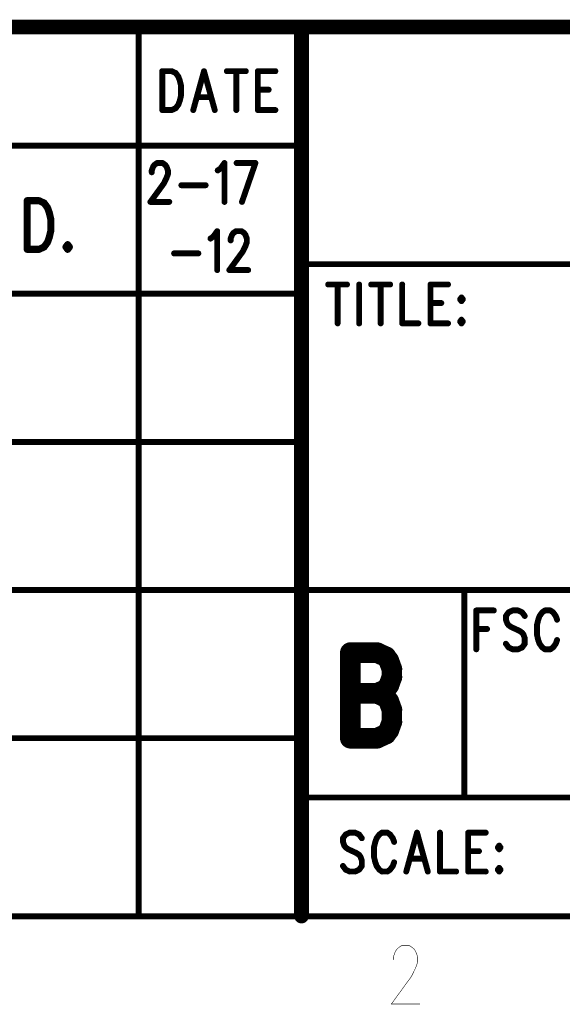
# Model space of a CAD drawing. Extents: x 2 to 38, y 2.4 to 29.6.
# Tile 75 of 93: x 26.2 to 29.3, y 2.6 to 8.3. Entities that reach past the tile are written whole.
import ezdxf

# ---------------------------------------------------------------- set-up
doc = ezdxf.new("R2010")
doc.units = 0
doc.layers.get('0').update_dxf_attribs({"linetype": 'CONTINUOUS'})
doc.layers.add('adt001026', color=1, linetype='CONTINUOUS')

# ---------------------------------------------------------------- blocks, each defined once
blk = doc.blocks.new('D247')
at = {"const_width": 0.0017}
blk.add_lwpolyline([(-0.00085, 0, 1), (0.00085, 0, 1)], format="xyb", close=True, dxfattribs=at)
blk = doc.blocks.new('D250')
at = {"const_width": 0.0428}
blk.add_lwpolyline([(-0.0214, 0, 1), (0.0214, 0, 1)], format="xyb", close=True, dxfattribs=at)
blk = doc.blocks.new('D251')
at = {"const_width": 0.0171}
blk.add_lwpolyline([(-0.00855, 0, 1), (0.00855, 0, 1)], format="xyb", close=True, dxfattribs=at)
blk = doc.blocks.new('D252')
at = {"const_width": 0.0599}
blk.add_lwpolyline([(-0.02995, 0, 1), (0.02995, 0, 1)], format="xyb", close=True, dxfattribs=at)
blk = doc.blocks.new('D253')
at = {"const_width": 0.02055}
blk.add_lwpolyline([(-0.010275, 0, 1), (0.010275, 0, 1)], format="xyb", close=True, dxfattribs=at)

msp = doc.modelspace()

# ---------------------------------------------------------------- linework, layer by layer
at = {"layer": 'adt001026', "color": 1}
for points, const_width in [([(14.7955, 8.2073), (37.3983, 8.2073)], 0.085), ([(26.8675, 8.2073), (26.8675, 3.0704)], 0.034), ([(27.8092, 8.2073), (27.8092, 3.0704)], 0.085), ([(27.0044, 7.9526), (27.0044, 7.7278)], 0.034), ([(27.0044, 7.9526), (27.0589, 7.9526)], 0.034), ([(27.0589, 7.9526), (27.0823, 7.9419)], 0.034), ([(27.2457, 7.9526), (27.1835, 7.7278)], 0.034), ([(27.2457, 7.9526), (27.308, 7.7278)], 0.034), ([(27.378, 7.9526), (27.487, 7.9526)], 0.034), ([(27.4325, 7.9526), (27.4325, 7.7278)], 0.034), ([(27.5571, 7.9526), (27.5571, 7.7278)], 0.034), ([(27.5571, 7.9526), (27.6582, 7.9526)], 0.034), ([(27.0823, 7.9419), (27.0978, 7.9205)], 0.034), ([(27.0978, 7.9205), (27.1056, 7.8991)], 0.034), ([(27.1056, 7.8991), (27.1134, 7.867)], 0.034), ([(27.1134, 7.867), (27.1134, 7.8134)], 0.034), ([(27.5571, 7.8456), (27.6193, 7.8456)], 0.034), ([(27.1056, 7.7813), (27.0978, 7.7599)], 0.034), ([(27.1134, 7.8134), (27.1056, 7.7813)], 0.034), ([(27.2068, 7.8027), (27.2846, 7.8027)], 0.034), ([(27.0589, 7.7278), (27.0044, 7.7278)], 0.034), ([(27.0823, 7.7385), (27.0589, 7.7278)], 0.034), ([(27.0978, 7.7599), (27.0823, 7.7385)], 0.034), ([(27.5571, 7.7278), (27.6582, 7.7278)], 0.034), ([(23.5284, 7.5224), (27.8092, 7.5224)], 0.034), ([(26.9437, 7.379), (26.9515, 7.4004)], 0.034), ([(26.9515, 7.4004), (26.9593, 7.4111)], 0.034), ([(26.9593, 7.4111), (26.9749, 7.4218)], 0.034), ([(26.9749, 7.4218), (27.006, 7.4218)], 0.034), ([(27.006, 7.4218), (27.0216, 7.4111)], 0.034), ([(27.0216, 7.4111), (27.0293, 7.4004)], 0.034), ([(27.0293, 7.4004), (27.0371, 7.379)], 0.034), ([(27.3251, 7.379), (27.3407, 7.3897)], 0.034), ([(27.3407, 7.3897), (27.364, 7.4218)], 0.034), ([(27.364, 7.4218), (27.364, 7.1971)], 0.034), ([(27.4341, 7.4218), (27.543, 7.4218)], 0.034), ([(27.543, 7.4218), (27.4652, 7.1971)], 0.034), ([(26.9437, 7.3683), (26.9437, 7.379)], 0.034), ([(27.0293, 7.3362), (27.0138, 7.3041)], 0.034), ([(27.0371, 7.3576), (27.0293, 7.3362)], 0.034), ([(27.0371, 7.379), (27.0371, 7.3576)], 0.034), ([(27.0138, 7.3041), (26.9359, 7.1971)], 0.034), ([(27.115, 7.2934), (27.2551, 7.2934)], 0.034), ([(26.2242, 7.2041), (26.2242, 6.9231)], 0.041), ([(26.2242, 7.2041), (26.2923, 7.2041)], 0.041), ([(26.2923, 7.2041), (26.3215, 7.1907)], 0.041), ([(26.3215, 7.1907), (26.341, 7.1639)], 0.041), ([(26.341, 7.1639), (26.3507, 7.1372)], 0.041), ([(26.9359, 7.1971), (27.0449, 7.1971)], 0.034), ([(26.3507, 7.1372), (26.3604, 7.097)], 0.041), ([(26.3604, 7.097), (26.3604, 7.0301)], 0.041), ([(26.3507, 6.99), (26.341, 6.9633)], 0.041), ([(26.3604, 7.0301), (26.3507, 6.99)], 0.041), ([(27.2831, 6.9852), (27.2987, 6.9959)], 0.034), ([(27.2987, 6.9959), (27.322, 7.028)], 0.034), ([(27.322, 7.028), (27.322, 6.8033)], 0.034), ([(27.3998, 6.9852), (27.4076, 7.0066)], 0.034), ([(27.3998, 6.9745), (27.3998, 6.9852)], 0.034), ([(27.4076, 7.0066), (27.4154, 7.0173)], 0.034), ([(27.4154, 7.0173), (27.431, 7.028)], 0.034), ([(27.431, 7.028), (27.4621, 7.028)], 0.034), ([(27.4621, 7.028), (27.4777, 7.0173)], 0.034), ([(27.4777, 7.0173), (27.4854, 7.0066)], 0.034), ([(27.4854, 7.0066), (27.4932, 6.9852)], 0.034), ([(27.4932, 6.9852), (27.4932, 6.9638)], 0.034), ([(26.2923, 6.9231), (26.2242, 6.9231)], 0.041), ([(26.3215, 6.9365), (26.2923, 6.9231)], 0.041), ([(26.341, 6.9633), (26.3215, 6.9365)], 0.041), ([(26.4577, 6.9499), (26.448, 6.9365)], 0.041), ([(26.448, 6.9365), (26.4577, 6.9231)], 0.041), ([(26.4675, 6.9365), (26.4577, 6.9499)], 0.041), ([(26.4577, 6.9231), (26.4675, 6.9365)], 0.041), ([(27.4854, 6.9424), (27.4699, 6.9103)], 0.034), ([(27.4932, 6.9638), (27.4854, 6.9424)], 0.034), ([(27.0729, 6.8996), (27.213, 6.8996)], 0.034), ([(27.4699, 6.9103), (27.3921, 6.8033)], 0.034), ([(27.8092, 6.8375), (37.3983, 6.8375)], 0.034), ([(27.3921, 6.8033), (27.501, 6.8033)], 0.034), ([(27.9633, 6.7198), (28.0723, 6.7198)], 0.034), ([(28.0178, 6.7198), (28.0178, 6.495)], 0.034), ([(28.1424, 6.7198), (28.1424, 6.495)], 0.034), ([(28.2124, 6.7198), (28.3214, 6.7198)], 0.034), ([(28.2669, 6.7198), (28.2669, 6.495)], 0.034), ([(28.3914, 6.7198), (28.3914, 6.495)], 0.034), ([(28.5549, 6.7198), (28.5549, 6.495)], 0.034), ([(28.5549, 6.7198), (28.6561, 6.7198)], 0.034), ([(23.5284, 6.6663), (27.8092, 6.6663)], 0.034), ([(28.7339, 6.6449), (28.7261, 6.6342)], 0.034), ([(28.7417, 6.6342), (28.7339, 6.6449)], 0.034), ([(28.5549, 6.6128), (28.6171, 6.6128)], 0.034), ([(28.7261, 6.6342), (28.7339, 6.6235)], 0.034), ([(28.7339, 6.6235), (28.7417, 6.6342)], 0.034), ([(28.3914, 6.495), (28.4848, 6.495)], 0.034), ([(28.5549, 6.495), (28.6561, 6.495)], 0.034), ([(28.7339, 6.5164), (28.7261, 6.5057)], 0.034), ([(28.7261, 6.5057), (28.7339, 6.495)], 0.034), ([(28.7417, 6.5057), (28.7339, 6.5164)], 0.034), ([(28.7339, 6.495), (28.7417, 6.5057)], 0.034), ([(23.5284, 5.8101), (27.8092, 5.8101)], 0.034), ([(23.5284, 4.9539), (27.8092, 4.9539)], 0.034), ([(27.8092, 4.9539), (37.3983, 4.9539)], 0.034), ([(28.751, 4.9539), (28.751, 3.7553)], 0.034), ([(28.8195, 4.8362), (28.8195, 4.6115)], 0.034), ([(28.8195, 4.8362), (28.9207, 4.8362)], 0.034), ([(29.0063, 4.8255), (28.9907, 4.8041)], 0.034), ([(29.0297, 4.8362), (29.0063, 4.8255)], 0.034), ([(29.0608, 4.8362), (29.0297, 4.8362)], 0.034), ([(29.0841, 4.8255), (29.0608, 4.8362)], 0.034), ([(29.0997, 4.8041), (29.0841, 4.8255)], 0.034), ([(29.2009, 4.8255), (29.1853, 4.8041)], 0.034), ([(29.2165, 4.8362), (29.2009, 4.8255)], 0.034), ([(29.2476, 4.8362), (29.2165, 4.8362)], 0.034), ([(29.2632, 4.8255), (29.2476, 4.8362)], 0.034), ([(29.2787, 4.8041), (29.2632, 4.8255)], 0.034), ([(28.9907, 4.8041), (28.9907, 4.7827)], 0.034), ([(28.9907, 4.7827), (28.9985, 4.7613)], 0.034), ([(29.1775, 4.7827), (29.1698, 4.7506)], 0.034), ([(29.1853, 4.8041), (29.1775, 4.7827)], 0.034), ([(29.2865, 4.7827), (29.2787, 4.8041)], 0.034), ([(28.8195, 4.7292), (28.8818, 4.7292)], 0.034), ([(28.9985, 4.7613), (29.0063, 4.7506)], 0.034), ([(29.0063, 4.7506), (29.0219, 4.7399)], 0.034), ([(29.0219, 4.7399), (29.0686, 4.7185)], 0.034), ([(29.0686, 4.7185), (29.0841, 4.7078)], 0.034), ([(29.0841, 4.7078), (29.0919, 4.6971)], 0.034), ([(29.1698, 4.7506), (29.1698, 4.6971)], 0.034), ([(29.0919, 4.6971), (29.0997, 4.6757)], 0.034), ([(29.0997, 4.6757), (29.0997, 4.6436)], 0.034), ([(29.1698, 4.6971), (29.1775, 4.665)], 0.034), ([(29.1775, 4.665), (29.1853, 4.6436)], 0.034), ([(29.2787, 4.6436), (29.2865, 4.665)], 0.034), ([(28.0918, 4.5922), (28.0918, 4.0978)], 0.119), ([(28.0918, 4.5922), (28.2459, 4.5922)], 0.119), ([(28.2459, 4.5922), (28.2972, 4.5687)], 0.119), ([(28.2972, 4.5687), (28.3144, 4.5451)], 0.119), ([(29.0063, 4.6222), (28.9907, 4.6436)], 0.034), ([(29.0297, 4.6115), (29.0063, 4.6222)], 0.034), ([(29.0608, 4.6115), (29.0297, 4.6115)], 0.034), ([(29.0841, 4.6222), (29.0608, 4.6115)], 0.034), ([(29.0997, 4.6436), (29.0841, 4.6222)], 0.034), ([(29.1853, 4.6436), (29.2009, 4.6222)], 0.034), ([(29.2009, 4.6222), (29.2165, 4.6115)], 0.034), ([(29.2165, 4.6115), (29.2476, 4.6115)], 0.034), ([(29.2476, 4.6115), (29.2632, 4.6222)], 0.034), ([(29.2632, 4.6222), (29.2787, 4.6436)], 0.034), ([(28.3144, 4.5451), (28.3315, 4.498)], 0.119), ([(28.3315, 4.498), (28.3315, 4.451)], 0.119), ([(28.3315, 4.451), (28.3144, 4.4039)], 0.119), ([(28.2972, 4.3803), (28.2459, 4.3568)], 0.119), ([(28.3144, 4.4039), (28.2972, 4.3803)], 0.119), ([(28.0918, 4.3568), (28.2459, 4.3568)], 0.119), ([(28.2459, 4.3568), (28.2972, 4.3332)], 0.119), ([(28.2972, 4.3332), (28.3144, 4.3097)], 0.119), ([(28.3144, 4.3097), (28.3315, 4.2626)], 0.119), ([(28.3315, 4.2626), (28.3315, 4.192)], 0.119), ([(28.3315, 4.192), (28.3144, 4.1449)], 0.119), ([(28.2459, 4.0978), (28.0918, 4.0978)], 0.119), ([(28.2972, 4.1213), (28.2459, 4.0978)], 0.119), ([(28.3144, 4.1449), (28.2972, 4.1213)], 0.119), ([(23.5284, 4.0978), (27.8092, 4.0978)], 0.034), ([(27.8092, 3.7553), (37.3983, 3.7553)], 0.034), ([(28.0645, 3.5413), (28.049, 3.5199)], 0.034), ([(28.049, 3.5199), (28.049, 3.4985)], 0.034), ([(28.0879, 3.552), (28.0645, 3.5413)], 0.034), ([(28.119, 3.552), (28.0879, 3.552)], 0.034), ([(28.1424, 3.5413), (28.119, 3.552)], 0.034), ([(28.1579, 3.5199), (28.1424, 3.5413)], 0.034), ([(28.2435, 3.5199), (28.2358, 3.4985)], 0.034), ([(28.2591, 3.5413), (28.2435, 3.5199)], 0.034), ([(28.2747, 3.552), (28.2591, 3.5413)], 0.034), ([(28.3058, 3.552), (28.2747, 3.552)], 0.034), ([(28.3214, 3.5413), (28.3058, 3.552)], 0.034), ([(28.3369, 3.5199), (28.3214, 3.5413)], 0.034), ([(28.3447, 3.4985), (28.3369, 3.5199)], 0.034), ([(28.477, 3.552), (28.4148, 3.3272)], 0.034), ([(28.477, 3.552), (28.5393, 3.3272)], 0.034), ([(28.6094, 3.552), (28.6094, 3.3272)], 0.034), ([(28.7728, 3.552), (28.7728, 3.3272)], 0.034), ([(28.7728, 3.552), (28.874, 3.552)], 0.034), ([(28.049, 3.4985), (28.0567, 3.4771)], 0.034), ([(28.0567, 3.4771), (28.0645, 3.4664)], 0.034), ([(28.0645, 3.4664), (28.0801, 3.4557)], 0.034), ([(28.0801, 3.4557), (28.1268, 3.4343)], 0.034), ([(28.2358, 3.4985), (28.228, 3.4664)], 0.034), ([(28.228, 3.4664), (28.228, 3.4129)], 0.034), ([(28.9518, 3.4771), (28.944, 3.4664)], 0.034), ([(28.944, 3.4664), (28.9518, 3.4557)], 0.034), ([(28.9596, 3.4664), (28.9518, 3.4771)], 0.034), ([(28.9518, 3.4557), (28.9596, 3.4664)], 0.034), ([(28.1268, 3.4343), (28.1424, 3.4236)], 0.034), ([(28.1424, 3.4236), (28.1501, 3.4129)], 0.034), ([(28.1501, 3.4129), (28.1579, 3.3914)], 0.034), ([(28.228, 3.4129), (28.2358, 3.3807)], 0.034), ([(28.4381, 3.4022), (28.516, 3.4022)], 0.034), ([(28.7728, 3.445), (28.8351, 3.445)], 0.034), ([(28.0645, 3.3379), (28.049, 3.3593)], 0.034), ([(28.1579, 3.3593), (28.1424, 3.3379)], 0.034), ([(28.1579, 3.3914), (28.1579, 3.3593)], 0.034), ([(28.2358, 3.3807), (28.2435, 3.3593)], 0.034), ([(28.2435, 3.3593), (28.2591, 3.3379)], 0.034), ([(28.3214, 3.3379), (28.3369, 3.3593)], 0.034), ([(28.3369, 3.3593), (28.3447, 3.3807)], 0.034), ([(28.9518, 3.3486), (28.944, 3.3379)], 0.034), ([(28.9596, 3.3379), (28.9518, 3.3486)], 0.034), ([(28.0879, 3.3272), (28.0645, 3.3379)], 0.034), ([(28.119, 3.3272), (28.0879, 3.3272)], 0.034), ([(28.1424, 3.3379), (28.119, 3.3272)], 0.034), ([(28.2591, 3.3379), (28.2747, 3.3272)], 0.034), ([(28.2747, 3.3272), (28.3058, 3.3272)], 0.034), ([(28.3058, 3.3272), (28.3214, 3.3379)], 0.034), ([(28.6094, 3.3272), (28.7028, 3.3272)], 0.034), ([(28.7728, 3.3272), (28.874, 3.3272)], 0.034), ([(28.944, 3.3379), (28.9518, 3.3272)], 0.034), ([(28.9518, 3.3272), (28.9596, 3.3379)], 0.034), ([(2.637, 3.0685), (37.3949, 3.0685)], 0.034), ([(28.3404, 2.8346), (28.3521, 2.8667)], 0.003), ([(28.3521, 2.8667), (28.3637, 2.8828)], 0.003), ([(28.3637, 2.8828), (28.3871, 2.8988)], 0.003), ([(28.3871, 2.8988), (28.4338, 2.8988)], 0.003), ([(28.4338, 2.8988), (28.4571, 2.8828)], 0.003), ([(28.4571, 2.8828), (28.4688, 2.8667)], 0.003), ([(28.4688, 2.8667), (28.4805, 2.8346)], 0.003), ([(28.3404, 2.8185), (28.3404, 2.8346)], 0.003), ([(28.4805, 2.8025), (28.4688, 2.7704)], 0.003), ([(28.4805, 2.8346), (28.4805, 2.8025)], 0.003), ([(28.4688, 2.7704), (28.4455, 2.7222)], 0.003), ([(28.4455, 2.7222), (28.3287, 2.5617)], 0.003), ([(28.3287, 2.5617), (28.4922, 2.5617)], 0.003)]:
    msp.add_lwpolyline(points, dxfattribs=dict(at, const_width=const_width))

# ---------------------------------------------------------------- block references
at = {"layer": 'adt001026'}
for name, p in [('D251', (26.8675, 8.2073)), ('D250', (27.8092, 8.2073)), ('D251', (27.0044, 7.9526)), ('D251', (27.0044, 7.9526)), ('D251', (27.0589, 7.9526)), ('D251', (27.2457, 7.9526)), ('D251', (27.2457, 7.9526)), ('D251', (27.378, 7.9526)), ('D251', (27.4325, 7.9526)), ('D251', (27.487, 7.9526)), ('D251', (27.5571, 7.9526)), ('D251', (27.5571, 7.9526)), ('D251', (27.6582, 7.9526)), ('D251', (27.0823, 7.9419)), ('D251', (27.0978, 7.9205)), ('D251', (27.1056, 7.8991)), ('D251', (27.1134, 7.867)), ('D251', (27.5571, 7.8456)), ('D251', (27.6193, 7.8456)), ('D251', (27.1056, 7.7813)), ('D251', (27.1134, 7.8134)), ('D251', (27.2068, 7.8027)), ('D251', (27.2846, 7.8027)), ('D251', (27.0044, 7.7278)), ('D251', (27.0044, 7.7278)), ('D251', (27.0589, 7.7278)), ('D251', (27.0823, 7.7385)), ('D251', (27.0978, 7.7599)), ('D251', (27.1835, 7.7278)), ('D251', (27.308, 7.7278)), ('D251', (27.4325, 7.7278)), ('D251', (27.5571, 7.7278)), ('D251', (27.5571, 7.7278)), ('D251', (27.6582, 7.7278)), ('D251', (27.8092, 7.5224)), ('D251', (26.9515, 7.4004)), ('D251', (26.9593, 7.4111)), ('D251', (26.9749, 7.4218)), ('D251', (27.006, 7.4218)), ('D251', (27.0216, 7.4111)), ('D251', (27.0293, 7.4004)), ('D251', (27.3407, 7.3897)), ('D251', (27.364, 7.4218)), ('D251', (27.4341, 7.4218)), ('D251', (27.543, 7.4218)), ('D251', (27.543, 7.4218)), ('D251', (26.9437, 7.379)), ('D251', (26.9437, 7.3683)), ('D251', (27.0293, 7.3362)), ('D251', (27.0371, 7.379)), ('D251', (27.0371, 7.3576)), ('D251', (27.3251, 7.379)), ('D251', (27.0138, 7.3041)), ('D251', (27.115, 7.2934)), ('D251', (27.2551, 7.2934)), ('D253', (26.2242, 7.2041)), ('D253', (26.2242, 7.2041)), ('D253', (26.2923, 7.2041)), ('D253', (26.3215, 7.1907)), ('D253', (26.341, 7.1639)), ('D251', (26.9359, 7.1971)), ('D251', (27.0449, 7.1971)), ('D251', (27.364, 7.1971)), ('D251', (27.4652, 7.1971)), ('D253', (26.3507, 7.1372)), ('D253', (26.3604, 7.097)), ('D253', (26.3507, 6.99)), ('D253', (26.3604, 7.0301)), ('D251', (27.2831, 6.9852)), ('D251', (27.2987, 6.9959)), ('D251', (27.322, 7.028)), ('D251', (27.3998, 6.9852)), ('D251', (27.4076, 7.0066)), ('D251', (27.4154, 7.0173)), ('D251', (27.431, 7.028)), ('D251', (27.4621, 7.028)), ('D251', (27.4777, 7.0173)), ('D251', (27.4854, 7.0066)), ('D251', (27.4932, 6.9852)), ('D253', (26.2242, 6.9231)), ('D253', (26.2242, 6.9231)), ('D253', (26.2923, 6.9231)), ('D253', (26.3215, 6.9365)), ('D253', (26.341, 6.9633)), ('D253', (26.448, 6.9365)), ('D253', (26.4577, 6.9499)), ('D253', (26.4577, 6.9499)), ('D253', (26.4577, 6.9231)), ('D253', (26.4675, 6.9365)), ('D251', (27.3998, 6.9745)), ('D251', (27.4854, 6.9424)), ('D251', (27.4932, 6.9638)), ('D251', (27.0729, 6.8996)), ('D251', (27.213, 6.8996)), ('D251', (27.4699, 6.9103)), ('D251', (27.8092, 6.8375)), ('D251', (27.322, 6.8033)), ('D251', (27.3921, 6.8033)), ('D251', (27.501, 6.8033)), ('D251', (27.9633, 6.7198)), ('D251', (28.0178, 6.7198)), ('D251', (28.0723, 6.7198)), ('D251', (28.1424, 6.7198)), ('D251', (28.2124, 6.7198)), ('D251', (28.2669, 6.7198)), ('D251', (28.3214, 6.7198)), ('D251', (28.3914, 6.7198)), ('D251', (28.5549, 6.7198)), ('D251', (28.5549, 6.7198)), ('D251', (28.6561, 6.7198)), ('D251', (27.8092, 6.6663)), ('D251', (28.7339, 6.6449)), ('D251', (28.7339, 6.6449)), ('D251', (28.5549, 6.6128)), ('D251', (28.6171, 6.6128)), ('D251', (28.7261, 6.6342)), ('D251', (28.7339, 6.6235)), ('D251', (28.7417, 6.6342)), ('D251', (28.0178, 6.495)), ('D251', (28.1424, 6.495)), ('D251', (28.2669, 6.495)), ('D251', (28.3914, 6.495)), ('D251', (28.4848, 6.495)), ('D251', (28.5549, 6.495)), ('D251', (28.5549, 6.495)), ('D251', (28.6561, 6.495)), ('D251', (28.7261, 6.5057)), ('D251', (28.7339, 6.5164)), ('D251', (28.7339, 6.5164)), ('D251', (28.7339, 6.495)), ('D251', (28.7417, 6.5057)), ('D251', (27.8092, 5.8101)), ('D251', (27.8092, 4.9539)), ('D251', (27.8092, 4.9539)), ('D251', (28.751, 4.9539)), ('D251', (28.8195, 4.8362)), ('D251', (28.8195, 4.8362)), ('D251', (28.9207, 4.8362)), ('D251', (29.0063, 4.8255)), ('D251', (29.0297, 4.8362)), ('D251', (29.0608, 4.8362)), ('D251', (29.0841, 4.8255)), ('D251', (29.2009, 4.8255)), ('D251', (29.2165, 4.8362)), ('D251', (29.2476, 4.8362)), ('D251', (29.2632, 4.8255)), ('D251', (28.9907, 4.8041)), ('D251', (28.9907, 4.7827)), ('D251', (29.0997, 4.8041)), ('D251', (29.1775, 4.7827)), ('D251', (29.1853, 4.8041)), ('D251', (29.2787, 4.8041)), ('D251', (29.2865, 4.7827)), ('D251', (28.8195, 4.7292)), ('D251', (28.8818, 4.7292)), ('D251', (28.9985, 4.7613)), ('D251', (29.0063, 4.7506)), ('D251', (29.0219, 4.7399)), ('D251', (29.0686, 4.7185)), ('D251', (29.0841, 4.7078)), ('D251', (29.1698, 4.7506)), ('D251', (29.0919, 4.6971)), ('D251', (29.0997, 4.6757)), ('D251', (29.1698, 4.6971)), ('D251', (29.1775, 4.665)), ('D251', (29.2865, 4.665)), ('D252', (28.0918, 4.5922)), ('D252', (28.0918, 4.5922)), ('D252', (28.2459, 4.5922)), ('D252', (28.2972, 4.5687)), ('D251', (28.8195, 4.6115)), ('D251', (28.9907, 4.6436)), ('D251', (29.0063, 4.6222)), ('D251', (29.0297, 4.6115)), ('D251', (29.0608, 4.6115)), ('D251', (29.0841, 4.6222)), ('D251', (29.0997, 4.6436)), ('D251', (29.1853, 4.6436)), ('D251', (29.2009, 4.6222)), ('D251', (29.2165, 4.6115)), ('D251', (29.2476, 4.6115)), ('D251', (29.2632, 4.6222)), ('D251', (29.2787, 4.6436)), ('D252', (28.3144, 4.5451)), ('D252', (28.3315, 4.498)), ('D252', (28.3315, 4.451)), ('D252', (28.2972, 4.3803)), ('D252', (28.3144, 4.4039)), ('D252', (28.0918, 4.3568)), ('D252', (28.2459, 4.3568)), ('D252', (28.2459, 4.3568)), ('D252', (28.2972, 4.3332)), ('D252', (28.3144, 4.3097)), ('D252', (28.3315, 4.2626)), ('D252', (28.3315, 4.192)), ('D252', (28.0918, 4.0978)), ('D252', (28.0918, 4.0978)), ('D252', (28.2459, 4.0978)), ('D252', (28.2972, 4.1213)), ('D252', (28.3144, 4.1449)), ('D251', (27.8092, 4.0978)), ('D251', (27.8092, 3.7553)), ('D251', (28.751, 3.7553)), ('D251', (28.049, 3.5199)), ('D251', (28.0645, 3.5413)), ('D251', (28.0879, 3.552)), ('D251', (28.119, 3.552)), ('D251', (28.1424, 3.5413)), ('D251', (28.1579, 3.5199)), ('D251', (28.2435, 3.5199)), ('D251', (28.2591, 3.5413)), ('D251', (28.2747, 3.552)), ('D251', (28.3058, 3.552)), ('D251', (28.3214, 3.5413)), ('D251', (28.3369, 3.5199)), ('D251', (28.477, 3.552)), ('D251', (28.477, 3.552)), ('D251', (28.6094, 3.552)), ('D251', (28.7728, 3.552)), ('D251', (28.7728, 3.552)), ('D251', (28.874, 3.552)), ('D251', (28.049, 3.4985)), ('D251', (28.0567, 3.4771)), ('D251', (28.0645, 3.4664)), ('D251', (28.0801, 3.4557)), ('D251', (28.228, 3.4664)), ('D251', (28.2358, 3.4985)), ('D251', (28.3447, 3.4985)), ('D251', (28.944, 3.4664)), ('D251', (28.9518, 3.4771)), ('D251', (28.9518, 3.4771)), ('D251', (28.9518, 3.4557)), ('D251', (28.9596, 3.4664)), ('D251', (28.1268, 3.4343)), ('D251', (28.1424, 3.4236)), ('D251', (28.1501, 3.4129)), ('D251', (28.228, 3.4129)), ('D251', (28.4381, 3.4022)), ('D251', (28.516, 3.4022)), ('D251', (28.7728, 3.445)), ('D251', (28.8351, 3.445)), ('D251', (28.049, 3.3593)), ('D251', (28.1579, 3.3914)), ('D251', (28.1579, 3.3593)), ('D251', (28.2358, 3.3807)), ('D251', (28.2435, 3.3593)), ('D251', (28.3369, 3.3593)), ('D251', (28.3447, 3.3807)), ('D251', (28.9518, 3.3486)), ('D251', (28.9518, 3.3486)), ('D251', (28.0645, 3.3379)), ('D251', (28.0879, 3.3272)), ('D251', (28.119, 3.3272)), ('D251', (28.1424, 3.3379)), ('D251', (28.2591, 3.3379)), ('D251', (28.2747, 3.3272)), ('D251', (28.3058, 3.3272)), ('D251', (28.3214, 3.3379)), ('D251', (28.4148, 3.3272)), ('D251', (28.5393, 3.3272)), ('D251', (28.6094, 3.3272)), ('D251', (28.7028, 3.3272)), ('D251', (28.7728, 3.3272)), ('D251', (28.7728, 3.3272)), ('D251', (28.874, 3.3272)), ('D251', (28.944, 3.3379)), ('D251', (28.9518, 3.3272)), ('D251', (28.9596, 3.3379)), ('D251', (26.8675, 3.0704)), ('D250', (27.8092, 3.0704)), ('D247', (28.3521, 2.8667)), ('D247', (28.3637, 2.8828)), ('D247', (28.3871, 2.8988)), ('D247', (28.4338, 2.8988)), ('D247', (28.4571, 2.8828)), ('D247', (28.4688, 2.8667)), ('D247', (28.3404, 2.8346)), ('D247', (28.3404, 2.8185)), ('D247', (28.4805, 2.8346)), ('D247', (28.4805, 2.8025)), ('D247', (28.4688, 2.7704)), ('D247', (28.4455, 2.7222)), ('D247', (28.3287, 2.5617)), ('D247', (28.4922, 2.5617))]:
    msp.add_blockref(name, p, dxfattribs=at)

doc.saveas('drawing.dxf')
